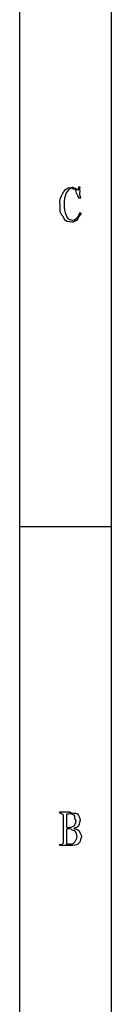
# Model space of a CAD drawing. Header units: millimetres. Extents: x 3 to 297, y 2 to 209.
# Tile 55 of 92: x 292 to 297, y 44 to 100. Entities that reach past the tile are written whole.
import ezdxf

# ---------------------------------------------------------------- set-up
doc = ezdxf.new("R2010")
doc.units = ezdxf.units.MM
doc.layers.get('0').update_dxf_attribs({"linetype": 'CONTINUOUS'})

msp = doc.modelspace()

# ---------------------------------------------------------------- linework, layer by layer
at = {"color": 0}
for p, q in [((297.215, 2.3289), (297.215, 208.738)), ((291.994, 205), (291.994, 4.9747)), ((295.356, 90.4131), (295.422, 90.4131)), ((295.467, 89.7682), (295.4, 89.7516)), ((294.298, 89.4263), (294.298, 89.4263)), ((295.422, 88.9579), (295.488, 88.9138)), ((291.994, 71.1207), (297.215, 71.1207)), ((294.287, 54.8499), (294.287, 54.9219)), ((294.287, 54.9219), (294.844, 54.9219)), ((294.86, 54.828), (294.86, 54.828)), ((294.491, 53.1855), (294.491, 54.7617)), ((294.662, 54.773), (294.662, 54.0893)), ((294.662, 53.9295), (294.662, 53.1855)), ((294.287, 53.0144), (294.287, 53.0807))]:
    msp.add_line(p, q, dxfattribs=at)
for points in [[(294.298, 89.4263), (294.255, 89.6758), (294.356, 89.9033), (294.474, 90.0878)], [(294.474, 90.0878), (294.491, 90.1608), (294.702, 90.3718), (294.805, 90.3912)], [(294.651, 90.0769), (294.524, 89.8013), (294.524, 89.698), (294.524, 89.4486)], [(294.915, 90.3471), (294.811, 90.26), (294.735, 90.249), (294.651, 90.0769)], [(294.805, 90.3912), (294.813, 90.3192), (294.984, 90.4159), (295.037, 90.4021)], [(295.147, 90.2808), (294.998, 90.2751), (295.01, 90.3538), (294.915, 90.3471)], [(295.037, 90.4021), (295.038, 90.2931), (295.144, 90.369), (295.196, 90.3358)], [(295.196, 90.3358), (295.144, 90.2271), (295.292, 90.2751), (295.318, 90.2533)], [(295.4, 89.7516), (295.237, 89.9403), (295.209, 90.2324), (295.147, 90.2808)], [(295.318, 90.2533), (295.313, 90.1831), (295.356, 90.2836), (295.356, 90.4131)], [(295.422, 90.4131), (295.358, 90.2339), (295.422, 90.2476), (295.422, 90.1485)], [(295.422, 90.1485), (295.358, 90.0395), (295.436, 89.9252), (295.467, 89.7682)], [(294.463, 88.743), (294.255, 88.9261), (294.298, 89.1688), (294.298, 89.4263)], [(294.524, 89.4486), (294.524, 89.184), (294.562, 88.9882), (294.64, 88.8199)], [(295.246, 88.6601), (295.313, 88.6326), (295.378, 88.8365), (295.422, 88.9579)], [(294.866, 88.4287), (294.593, 88.4149), (294.574, 88.5472), (294.463, 88.743)], [(294.64, 88.8199), (294.681, 88.6107), (294.823, 88.5624), (294.948, 88.5553)], [(295.224, 88.5112), (295.027, 88.386), (295.023, 88.4135), (294.866, 88.4287)], [(294.948, 88.5553), (295.053, 88.4813), (295.176, 88.5857), (295.246, 88.6601)], [(295.488, 88.9138), (295.307, 88.6435), (295.304, 88.5804), (295.224, 88.5112)], [(294.491, 54.7617), (294.361, 54.7839), (294.4, 54.8499), (294.287, 54.8499)], [(294.86, 54.828), (294.663, 54.7688), (294.709, 54.8086), (294.662, 54.773)], [(294.844, 54.9219), (294.924, 54.8308), (295.176, 54.8802), (295.279, 54.8005)], [(295.097, 54.7342), (294.954, 54.7688), (294.948, 54.828), (294.86, 54.828)], [(295.081, 54.1225), (295.097, 54.1182), (295.208, 54.278), (295.208, 54.4255)], [(295.208, 54.4255), (295.097, 54.5303), (295.17, 54.6749), (295.097, 54.7342)], [(295.279, 54.8005), (295.365, 54.6696), (295.433, 54.5994), (295.433, 54.4421)], [(295.433, 54.4421), (295.365, 54.2354), (295.398, 54.1736), (295.329, 54.1115)], [(294.662, 54.0893), (294.637, 54.012), (294.739, 54.0452), (294.827, 54.0452)], [(294.855, 53.9517), (294.637, 53.9489), (294.684, 53.9433), (294.662, 53.9295)], [(294.827, 54.0452), (294.813, 54.012), (294.999, 54.0703), (295.081, 54.1225)], [(295.136, 53.8469), (294.968, 53.8318), (294.961, 53.9517), (294.855, 53.9517)], [(295.329, 54.1115), (295.229, 53.9972), (295.176, 54.012), (295.07, 53.9902)], [(295.07, 53.9902), (295.126, 53.9598), (295.296, 53.9295), (295.384, 53.8522)], [(295.263, 53.5383), (295.252, 53.5781), (295.22, 53.7806), (295.136, 53.8469)], [(295.384, 53.8522), (295.42, 53.6924), (295.516, 53.6621), (295.516, 53.5051)], [(294.287, 53.0807), (294.37, 53.0338), (294.476, 53.1329), (294.491, 53.1855)], [(295.373, 53.1414), (295.229, 52.9717), (294.915, 53.0144), (294.287, 53.0144)], [(294.662, 53.1855), (294.637, 53.038), (294.713, 53.1139), (294.75, 53.1139)], [(294.915, 53.1139), (294.976, 53.038), (295.064, 53.1495), (295.141, 53.2239)], [(295.141, 53.2239), (295.133, 53.1855), (295.263, 53.4017), (295.263, 53.5383)], [(295.516, 53.5051), (295.42, 53.2624), (295.468, 53.2296), (295.373, 53.1414)], [(294.75, 53.1139), (294.714, 53.038), (294.845, 53.1139), (294.915, 53.1139)]]:
    msp.add_open_spline(points, degree=3, dxfattribs=at)

doc.saveas('drawing.dxf')
